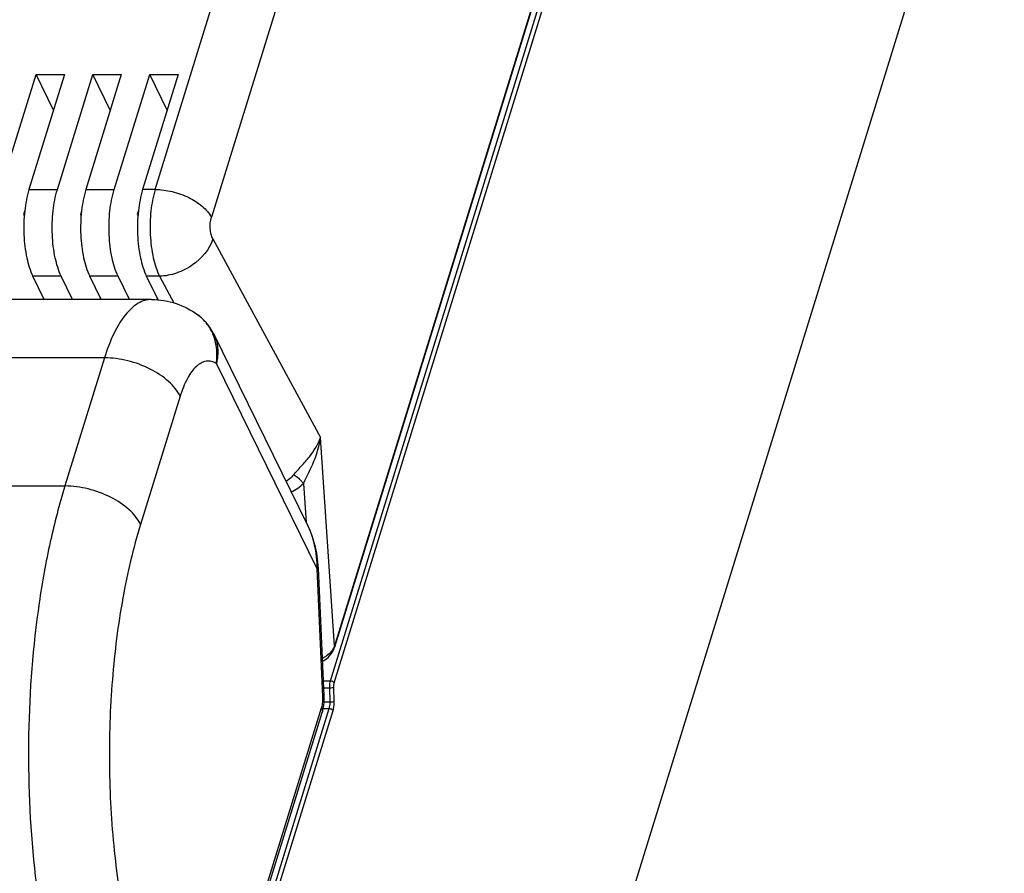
# Model space of a CAD drawing. Header units: millimetres. Extents: x 0 to 594, y 0 to 420.
# Tile 47 of 117: x 390 to 410, y 170 to 187. Entities that reach past the tile are written whole.
import ezdxf

# ---------------------------------------------------------------- set-up
doc = ezdxf.new("R2010")
doc.units = ezdxf.units.MM
doc.header["$LTSCALE"] = 32.67
doc.layers.get('0').update_dxf_attribs({"linetype": 'CONTINUOUS'})

msp = doc.modelspace()

# ---------------------------------------------------------------- linework, layer by layer
at = {"color": 9, "linetype": 'CONTINUOUS'}
for p, q in [((393.12214, 183.60569), (403.21632, 216.27047)), ((404.30971, 215.7305), (394.21554, 183.06574)), ((406.16912, 205.66352), (396.61097, 174.73419)), ((396.5317, 174.05462), (406.2302, 205.43896)), ((396.60573, 174.01635), (406.30423, 205.40069)), ((390.66824, 183.60569), (391.22088, 183.60569)), ((391.77351, 183.60569), (392.32615, 183.60569)), ((393.12214, 183.60569), (392.87879, 183.60569)), ((394.2441, 182.64426), (396.33652, 178.78707)), ((391.29645, 181.91977), (390.74381, 181.91977)), ((392.40172, 181.91977), (391.84908, 181.91977)), ((393.20736, 181.91977), (392.95436, 181.91977)), ((393.20736, 181.91977), (393.48784, 181.40273)), ((392.13681, 180.3338), (383.46041, 180.3338)), ((392.13681, 180.3338), (391.36704, 177.84282)), ((396.27234, 176.23046), (394.31245, 180.22421)), ((393.60813, 179.58787), (392.83836, 177.09689)), ((396.61097, 174.73419), (396.33652, 178.78707)), ((396.00518, 177.89448), (396.0561, 177.14264)), ((389.95578, 177.84282), (391.36704, 177.84282)), ((396.38356, 173.74935), (396.27234, 176.23046)), ((396.39385, 174.05462), (396.5317, 174.05462)), ((396.39979, 173.92215), (396.51613, 173.92215)), ((396.52369, 173.64881), (396.51613, 173.92215)), ((396.60262, 173.65469), (396.59506, 173.92804)), ((393.33779, 163.25989), (396.50726, 173.51632)), ((393.41181, 163.22162), (396.58129, 173.47806)), ((394.00815, 165.92118), (396.35901, 173.52856)), ((396.38864, 173.51633), (396.50726, 173.51632)), ((396.40584, 173.64881), (396.52369, 173.64881))]:
    msp.add_line(p, q, dxfattribs=at)
at = {"color": 7, "linetype": 'CONTINUOUS'}
for p, q in [((396.61371, 174.71517), (406.17181, 205.64434)), ((412.08998, 201.30342), (398.09657, 156.0207)), ((390.1156, 183.60569), (390.80549, 185.83818)), ((391.35813, 185.83818), (390.66824, 183.60569)), ((391.14459, 185.14717), (390.80549, 185.83818)), ((390.80549, 185.83818), (391.35813, 185.83818)), ((391.22088, 183.60569), (391.91076, 185.83818)), ((392.4634, 185.83818), (391.77351, 183.60569)), ((392.24986, 185.14717), (391.91076, 185.83818)), ((391.91076, 185.83818), (392.4634, 185.83818)), ((392.32615, 183.60569), (393.01604, 185.83818)), ((393.56867, 185.83818), (392.87879, 183.60569)), ((393.35514, 185.14717), (393.01604, 185.83818)), ((393.01604, 185.83818), (393.56867, 185.83818)), ((390.58656, 183.19924), (390.5628, 183.12236)), ((390.5628, 183.12236), (390.57635, 183.09273)), ((391.69183, 183.19924), (391.66808, 183.12236)), ((391.66808, 183.12236), (391.68162, 183.09273)), ((392.79711, 183.19924), (392.77335, 183.12236)), ((392.77335, 183.12236), (392.78689, 183.09273)), ((390.96503, 181.46897), (390.74381, 181.91977)), ((391.51767, 181.46897), (391.29645, 181.91977)), ((392.0703, 181.46897), (391.84908, 181.91977)), ((392.62294, 181.46897), (392.40172, 181.91977)), ((393.17856, 181.4629), (392.95436, 181.91977)), ((393.05193, 181.46897), (384.37554, 181.46897)), ((390.94671, 181.46897), (390.95379, 181.49188)), ((392.05198, 181.46897), (392.05906, 181.49188)), ((393.1561, 181.46523), (393.16433, 181.49188)), ((393.94979, 181.17057), (393.94846, 181.17154)), ((396.09008, 177.07339), (394.26205, 180.79852)), ((396.40694, 173.76278), (396.29573, 176.24381)), ((396.61376, 174.71535), (396.61371, 174.71517))]:
    msp.add_line(p, q, dxfattribs=at)
for points in [[(394.26223, 180.79815), (394.23335, 180.85281), (394.19175, 180.91988), (394.1452, 180.98328), (394.09386, 181.04287), (394.03805, 181.09827), (393.97809, 181.14916), (393.94991, 181.17047)], [(396.29573, 176.2438), (396.29277, 176.2962), (396.28095, 176.41907), (396.26281, 176.53857), (396.23872, 176.65451), (396.20897, 176.76655), (396.17391, 176.87419), (396.13387, 176.97726), (396.0901, 177.07338)], [(396.37658, 174.43995), (396.38653, 174.44412), (396.41909, 174.46183), (396.45118, 174.48363), (396.48318, 174.5102), (396.51471, 174.54201), (396.54433, 174.57847), (396.57083, 174.61867), (396.59345, 174.6621), (396.61163, 174.70865), (396.61375, 174.7153)], [(393.99561, 165.76649), (394.0032, 165.78697), (394.01053, 165.80806), (394.01738, 165.82918), (396.36932, 173.43999)]]:
    msp.add_lwpolyline(points, dxfattribs=at)
at = {"color": 9, "linetype": 'CONTINUOUS'}
for centre, radius, start, end in [((393.3523, 180.42015), 0.96788, 17.772253, 22.541778), ((394.24228, 176.25208), 2.03018, 359.389649, 359.754539), ((396.20082, 174.90076), 0.43912, 293.234743, 300.114994), ((396.19409, 174.91247), 0.45262, 300.107328, 305.394615), ((395.61851, 173.71506), 0.76582, 356.708215, 2.566342)]:
    msp.add_arc(centre, radius, start, end, dxfattribs=at)
at = {"color": 7, "linetype": 'CONTINUOUS'}
for points, knots in [([(390.66824, 183.60569), (390.62643, 183.47041), (390.57207, 183.17613), (390.55857, 182.72789), (390.60889, 182.29894), (390.68859, 182.0323), (390.74381, 181.91977)], [0, 0, 0, 0, 0.24741929, 0.51933837, 0.78097861, 1, 1, 1, 1]), ([(391.29645, 181.91977), (391.24123, 182.0323), (391.16153, 182.29894), (391.11121, 182.72789), (391.12471, 183.17613), (391.17907, 183.47041), (391.22088, 183.60569)], [0, 0, 0, 0, 0.21902129, 0.48066148, 0.7525806, 1, 1, 1, 1]), ([(391.77351, 183.60569), (391.73171, 183.47041), (391.67735, 183.17613), (391.66384, 182.72789), (391.71417, 182.29894), (391.79386, 182.0323), (391.84908, 181.91977)], [0, 0, 0, 0, 0.24741929, 0.51933837, 0.78097861, 1, 1, 1, 1]), ([(392.40172, 181.91977), (392.3465, 182.0323), (392.2668, 182.29894), (392.21648, 182.72789), (392.22998, 183.17613), (392.28434, 183.47041), (392.32615, 183.60569)], [0, 0, 0, 0, 0.21902129, 0.48066148, 0.7525806, 1, 1, 1, 1]), ([(392.87879, 183.60569), (392.83698, 183.47041), (392.78262, 183.17613), (392.76912, 182.72789), (392.81944, 182.29894), (392.89914, 182.0323), (392.95436, 181.91977)], [0, 0, 0, 0, 0.24741929, 0.51933837, 0.78097861, 1, 1, 1, 1]), ([(393.05193, 181.46897), (393.21279, 181.46897), (393.53381, 181.41552), (393.82072, 181.26443), (393.94848, 181.17153)], [0, 0, 0, 0, 0.50454713, 1, 1, 1, 1]), ([(396.36932, 173.43999), (396.37705, 173.46501), (396.40344, 173.57051), (396.41063, 173.68042), (396.40694, 173.76278)], [0, 0, 0, 0, 0.24107104, 1, 1, 1, 1])]:
    msp.add_open_spline(points, degree=3, knots=knots, dxfattribs=at)
at = {"color": 9, "linetype": 'CONTINUOUS'}
for points, knots in [([(393.12214, 183.60569), (393.08035, 183.47045), (393.02655, 183.17607), (393.01509, 182.72765), (393.06843, 182.2985), (393.1508, 182.03206), (393.20736, 181.91977)], [0, 0, 0, 0, 0.24714003, 0.51881206, 0.78047654, 1, 1, 1, 1]), ([(393.12214, 183.60569), (393.23315, 183.60569), (393.45881, 183.57594), (393.77329, 183.46303), (394.03818, 183.29565), (394.1725, 183.14512), (394.21555, 183.06577)], [0, 0, 0, 0, 0.26309498, 0.53373049, 0.78605338, 1, 1, 1, 1]), ([(394.2441, 182.64426), (394.22897, 182.67215), (394.20632, 182.73865), (394.18601, 182.88043), (394.19371, 182.99506), (394.21554, 183.06574)], [0, 0, 0, 0, 0.22146661, 0.48370158, 1, 1, 1, 1]), ([(394.24409, 182.64429), (394.18113, 182.44055), (393.94343, 182.16834), (393.54847, 181.9681), (393.31923, 181.92244), (393.20736, 181.91977)], [0, 0, 0, 0, 0.48228874, 0.74691465, 1, 1, 1, 1]), ([(393.05193, 181.46897), (393.00776, 181.46897), (392.91602, 181.45522), (392.78379, 181.39548), (392.65667, 181.29881), (392.48542, 181.11225), (392.29658, 180.78936), (392.18719, 180.49684), (392.13681, 180.3338)], [0, 0, 0, 0, 0.08590349, 0.17753564, 0.27940674, 0.39440391, 0.66811258, 1, 1, 1, 1]), ([(394.24623, 180.79119), (394.21497, 180.86644), (394.13303, 181.00879), (394.01485, 181.1231), (393.94979, 181.17056)], [0, 0, 0, 0, 0.50295659, 1, 1, 1, 1]), ([(394.26223, 180.79814), (394.30378, 180.71331), (394.35524, 180.51983), (394.33601, 180.32198), (394.31242, 180.22429)], [0, 0, 0, 0, 0.48451908, 1, 1, 1, 1]), ([(394.31242, 180.22429), (394.31816, 180.26646), (394.33222, 180.43089), (394.31138, 180.59898), (394.27398, 180.71558)], [0, 0, 0, 0, 0.25793696, 1, 1, 1, 1]), ([(393.60813, 179.58787), (393.55483, 179.69649), (393.37845, 179.90444), (393.02287, 180.13564), (392.59597, 180.2923), (392.28828, 180.3338), (392.13681, 180.3338)], [0, 0, 0, 0, 0.21145985, 0.46335043, 0.73528815, 1, 1, 1, 1]), ([(394.31245, 180.22421), (394.28235, 180.24177), (394.21868, 180.26835), (394.07561, 180.27345), (393.93767, 180.19093), (393.82714, 180.06329), (393.70898, 179.87404), (393.64504, 179.70729), (393.60813, 179.58787)], [0, 0, 0, 0, 0.09630787, 0.1869696, 0.38630918, 0.51063436, 0.65452912, 1, 1, 1, 1]), ([(395.81165, 178.05865), (395.86159, 178.11654), (395.96625, 178.23279), (396.16597, 178.45623), (396.29193, 178.64966), (396.33652, 178.78707)], [0, 0, 0, 0, 0.25424385, 0.51956989, 1, 1, 1, 1]), ([(396.00519, 177.89447), (396.07481, 178.03662), (396.22365, 178.31837), (396.31551, 178.62817), (396.33652, 178.78707)], [0, 0, 0, 0, 0.49685036, 1, 1, 1, 1]), ([(395.81164, 178.05865), (395.80123, 178.04625), (395.75853, 177.99887), (395.7088, 177.95763), (395.66853, 177.93228)], [0, 0, 0, 0, 0.25397324, 1, 1, 1, 1]), ([(396.00519, 177.89449), (395.99089, 177.91145), (395.93342, 177.97373), (395.86676, 178.02887), (395.81165, 178.05866)], [0, 0, 0, 0, 0.26151172, 1, 1, 1, 1]), ([(391.36704, 177.84282), (391.2565, 177.48513), (391.06175, 176.73232), (390.77335, 175.12484), (390.61108, 173.0013), (390.69866, 170.86085), (390.92711, 169.20256), (391.09305, 168.41206), (391.18949, 168.03236)], [0, 0, 0, 0, 0.11327936, 0.23495411, 0.49380927, 0.75588245, 0.88146386, 1, 1, 1, 1]), ([(392.83836, 177.09689), (392.78505, 177.20551), (392.60868, 177.41346), (392.2531, 177.64466), (391.8262, 177.80132), (391.51851, 177.84282), (391.36704, 177.84282)], [0, 0, 0, 0, 0.21145985, 0.46335043, 0.73528815, 1, 1, 1, 1]), ([(392.83836, 177.09689), (392.69406, 176.62993), (392.46036, 175.63057), (392.26216, 174.06048), (392.20722, 172.41377), (392.29866, 170.77808), (392.53141, 169.2403), (392.84249, 168.0659), (393.16006, 167.24534), (393.41462, 166.72503), (393.69097, 166.28345), (393.90011, 166.03033), (394.00815, 165.92118)], [0, 0, 0, 0, 0.12644635, 0.26477536, 0.40886641, 0.55212374, 0.68801863, 0.81064031, 0.86549232, 0.91544096, 0.96026696, 1, 1, 1, 1]), ([(396.27244, 176.24338), (396.27275, 176.31527), (396.25897, 176.59955), (396.18377, 176.88242), (396.09009, 177.07339)], [0, 0, 0, 0, 0.25259765, 1, 1, 1, 1]), ([(396.27234, 176.23037), (396.27837, 176.23215), (396.28623, 176.23447), (396.29585, 176.24087), (396.29573, 176.2438)], [0, 0, 0, 0, 0.68165786, 1, 1, 1, 1]), ([(396.56773, 174.65452), (396.56054, 174.64431), (396.52837, 174.60268), (396.48895, 174.56671), (396.45626, 174.5435)], [0, 0, 0, 0, 0.23741419, 1, 1, 1, 1]), ([(396.61097, 174.73419), (396.60836, 174.72737), (396.5965, 174.69951), (396.58095, 174.67329), (396.56773, 174.65452)], [0, 0, 0, 0, 0.24134668, 1, 1, 1, 1]), ([(396.61098, 174.73419), (396.61192, 174.73245), (396.61456, 174.72658), (396.61505, 174.71963), (396.61376, 174.71535)], [0, 0, 0, 0, 0.30649862, 1, 1, 1, 1]), ([(396.51613, 173.92215), (396.51574, 173.9339), (396.51597, 173.97844), (396.52202, 174.02328), (396.5317, 174.05462)], [0, 0, 0, 0, 0.26383307, 1, 1, 1, 1]), ([(396.5317, 174.05462), (396.5394, 174.05462), (396.56715, 174.05078), (396.5972, 174.03523), (396.60573, 174.01635)], [0, 0, 0, 0, 0.27082852, 1, 1, 1, 1]), ([(396.51613, 173.92215), (396.53161, 173.92184), (396.5579, 173.923), (396.58461, 173.92479), (396.59506, 173.92804)], [0, 0, 0, 0, 0.58574464, 1, 1, 1, 1]), ([(396.59506, 173.92804), (396.59485, 173.93587), (396.59515, 173.96557), (396.59927, 173.99545), (396.60573, 174.01635)], [0, 0, 0, 0, 0.26375196, 1, 1, 1, 1]), ([(396.35901, 173.52856), (396.3623, 173.5392), (396.37471, 173.58585), (396.38093, 173.63403), (396.38306, 173.67108)], [0, 0, 0, 0, 0.23078248, 1, 1, 1, 1]), ([(396.38356, 173.74935), (396.38959, 173.75113), (396.39746, 173.75343), (396.40707, 173.75986), (396.40694, 173.76278)], [0, 0, 0, 0, 0.68284697, 1, 1, 1, 1]), ([(396.35901, 173.52856), (396.36264, 173.52116), (396.37406, 173.49335), (396.37577, 173.46088), (396.36932, 173.43999)], [0, 0, 0, 0, 0.2737287, 1, 1, 1, 1]), ([(396.50726, 173.51632), (396.51027, 173.52607), (396.52105, 173.5694), (396.52444, 173.61441), (396.52369, 173.64881)], [0, 0, 0, 0, 0.22868746, 1, 1, 1, 1]), ([(396.50727, 173.51634), (396.51496, 173.51634), (396.54271, 173.51249), (396.57276, 173.49694), (396.58129, 173.47806)], [0, 0, 0, 0, 0.27082851, 1, 1, 1, 1]), ([(396.52369, 173.64881), (396.53917, 173.6485), (396.56546, 173.64966), (396.59217, 173.65145), (396.60262, 173.65469)], [0, 0, 0, 0, 0.58574464, 1, 1, 1, 1]), ([(396.58129, 173.47806), (396.5853, 173.49106), (396.59961, 173.54883), (396.6039, 173.60886), (396.60262, 173.65469)], [0, 0, 0, 0, 0.22871286, 1, 1, 1, 1])]:
    msp.add_open_spline(points, degree=3, knots=knots, dxfattribs=at)
msp.add_open_spline([(395.7688, 177.72804), (395.85588, 177.76932), (395.936, 177.8274), (396.00518, 177.89448)], degree=3, dxfattribs=at)

doc.saveas('drawing.dxf')
